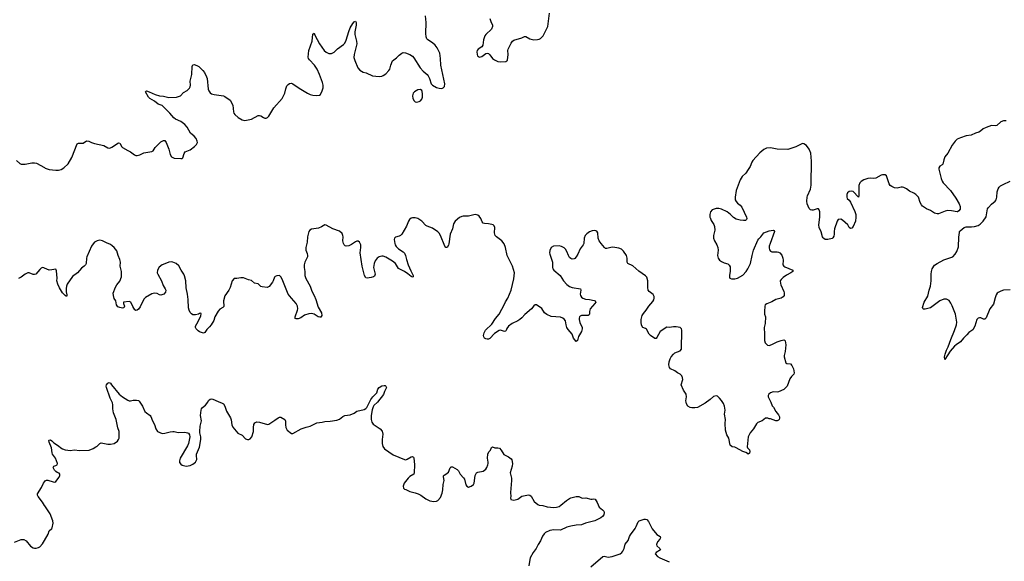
# Model space of a CAD drawing. Header units: inches. Extents: x 1603746 to 1744129, y 385869 to 533836.
# Tile 25 of 105: x 1659627 to 1674421, y 397219 to 405354. Entities that reach past the tile are written whole.
import ezdxf

# ---------------------------------------------------------------- set-up
doc = ezdxf.new("R2010")
doc.units = ezdxf.units.IN
doc.header["$MEASUREMENT"] = 0
for name, color, linetype in [('B6359', 7, 'Continuous'), ('B6369', 7, 'Continuous'), ('B6379', 7, 'Continuous'), ('B6450', 7, 'Continuous'), ('B6460', 7, 'Continuous'), ('B6470', 7, 'Continuous')]:
    doc.layers.add(name, color=color, linetype=linetype)

msp = doc.modelspace()

# ---------------------------------------------------------------- linework, layer by layer
at = {"layer": 'B6359', "color": 6, "elevation": 400}
for points in [[(1660000, 398056), (1659969, 398109), (1659905, 398190), (1659892, 398210), (1659892, 398230), (1659953, 398327), (1659983, 398390), (1660000, 398412)], [(1659550, 397505), (1659650, 397544), (1659690, 397544), (1659724, 397524), (1659787, 397447), (1659830, 397420), (1659850, 397415), (1659875, 397415), (1659910, 397425), (1659930, 397437), (1659970, 397479), (1660000, 397532)]]:
    msp.add_lwpolyline(points, dxfattribs=at)
at = {"layer": 'B6369', "color": 6, "elevation": 400}
for points in [[(1660000, 398412), (1660010, 398425), (1660030, 398436), (1660050, 398438), (1660129, 398411), (1660153, 398407), (1660170, 398418), (1660219, 398481), (1660229, 398510), (1660229, 398529), (1660222, 398542), (1660190, 398553), (1660170, 398567), (1660149, 398589), (1660129, 398630), (1660141, 398650), (1660170, 398657), (1660190, 398669), (1660193, 398690), (1660164, 398770), (1660122, 398830), (1660114, 398850), (1660105, 398925), (1660068, 399010), (1660067, 399033), (1660070, 399038), (1660090, 399042), (1660110, 399030), (1660138, 398998), (1660210, 398952), (1660243, 398923), (1660270, 398906), (1660310, 398893), (1660390, 398881), (1660447, 398893), (1660530, 398884), (1660669, 398890), (1660730, 398914), (1660770, 398936), (1660792, 398950), (1660830, 398990), (1660850, 398998), (1660950, 398979), (1660990, 398976), (1661044, 398990), (1661097, 399023), (1661114, 399046), (1661121, 399070), (1661124, 399170), (1661103, 399223), (1661076, 399350), (1661038, 399450), (1661026, 399510), (1661025, 399570), (1661019, 399599), (1660986, 399670), (1660930, 399830), (1660927, 399850), (1660932, 399870), (1660950, 399895), (1660970, 399905), (1660992, 399892), (1661004, 399870), (1661123, 399730), (1661170, 399690), (1661250, 399638), (1661270, 399628), (1661290, 399628), (1661330, 399639), (1661381, 399641), (1661410, 399635), (1661424, 399624), (1661470, 399550), (1661507, 399470), (1661530, 399447), (1661588, 399408), (1661596, 399396), (1661620, 399330), (1661650, 399276), (1661673, 399210), (1661699, 399170), (1661732, 399152), (1661770, 399140), (1661810, 399143), (1661890, 399165), (1661930, 399170), (1661950, 399170), (1662010, 399154), (1662110, 399160), (1662150, 399150), (1662161, 399141), (1662177, 399117), (1662182, 399090), (1662162, 398990), (1662147, 398953), (1662037, 398770), (1662027, 398727), (1662030, 398702), (1662050, 398676), (1662070, 398664), (1662130, 398648), (1662190, 398659), (1662230, 398677), (1662270, 398707), (1662290, 398750), (1662283, 398810), (1662285, 398830), (1662327, 398933), (1662350, 399050), (1662350, 399090), (1662335, 399150), (1662335, 399170), (1662337, 399250), (1662358, 399330), (1662344, 399410), (1662352, 399490), (1662359, 399510), (1662376, 399530), (1662418, 399562), (1662456, 399610), (1662466, 399634), (1662490, 399654), (1662510, 399660), (1662530, 399656), (1662610, 399617), (1662670, 399596), (1662690, 399583), (1662710, 399551), (1662735, 399475), (1662796, 399376), (1662805, 399345), (1662814, 399270), (1662830, 399233), (1662904, 399144), (1662970, 399111), (1663018, 399058), (1663050, 399046), (1663070, 399048), (1663090, 399058), (1663114, 399086), (1663140, 399170), (1663139, 399230), (1663145, 399275), (1663160, 399300), (1663188, 399312), (1663230, 399310), (1663350, 399276), (1663370, 399279), (1663462, 399338), (1663510, 399376), (1663530, 399384), (1663550, 399383), (1663610, 399348), (1663618, 399338), (1663623, 399323), (1663622, 399270), (1663628, 399230), (1663648, 399190), (1663710, 399136), (1663730, 399136), (1663855, 399210), (1663930, 399235), (1663990, 399248), (1664090, 399300), (1664170, 399308), (1664210, 399320), (1664290, 399322), (1664390, 399338), (1664430, 399355), (1664484, 399396), (1664510, 399409), (1664590, 399421), (1664650, 399445), (1664690, 399472), (1664803, 399497), (1664830, 399513), (1664844, 399530), (1664901, 399650), (1664931, 399689), (1664992, 399748), (1665010, 399806), (1665029, 399830), (1665068, 399852), (1665101, 399859), (1665117, 399857), (1665130, 399850), (1665136, 399830), (1665109, 399771), (1665094, 399726), (1665003, 399610), (1664950, 399560), (1664940, 399540), (1664925, 399495), (1664910, 399410), (1664908, 399348), (1664919, 399310), (1664938, 399278), (1665042, 399210), (1665073, 399173), (1665081, 399130), (1665072, 399048), (1665074, 398990), (1665085, 398945), (1665110, 398906), (1665240, 398820), (1665410, 398746), (1665430, 398744), (1665450, 398752), (1665510, 398788), (1665530, 398795), (1665544, 398784), (1665550, 398772), (1665560, 398670), (1665554, 398546), (1665548, 398530), (1665488, 398492), (1665463, 398470), (1665402, 398390), (1665389, 398349), (1665395, 398315), (1665410, 398301), (1665430, 398296), (1665490, 398269), (1665570, 398249), (1665612, 398232), (1665653, 398210), (1665730, 398155), (1665790, 398126), (1665850, 398115), (1665890, 398120), (1665910, 398133), (1665950, 398179), (1665976, 398244), (1665985, 398290), (1665990, 398370), (1666004, 398430), (1665994, 398490), (1665995, 398505), (1666005, 398515), (1666032, 398528), (1666070, 398559), (1666097, 398623), (1666110, 398637), (1666130, 398639), (1666199, 398599), (1666220, 398580), (1666244, 398530), (1666295, 398475), (1666312, 398450), (1666329, 398369), (1666346, 398346), (1666370, 398333), (1666410, 398345), (1666443, 398370), (1666456, 398390), (1666470, 398510), (1666489, 398550), (1666510, 398559), (1666590, 398571), (1666630, 398602), (1666647, 398630), (1666662, 398670), (1666665, 398690), (1666666, 398710), (1666658, 398770), (1666662, 398830), (1666678, 398862), (1666701, 398890), (1666718, 398930), (1666730, 398938), (1666765, 398925), (1666810, 398924), (1666836, 398916), (1666863, 398890), (1666902, 398822), (1666970, 398790), (1667010, 398759), (1667021, 398741), (1667030, 398690), (1667028, 398650), (1666997, 398550), (1667014, 398470), (1667016, 398430), (1666999, 398250), (1667005, 398190), (1666999, 398170), (1667008, 398148), (1667050, 398136), (1667070, 398141), (1667110, 398153), (1667170, 398195), (1667270, 398219), (1667290, 398213), (1667310, 398195), (1667358, 398118), (1667411, 398070), (1667430, 398061), (1667485, 398055), (1667550, 398037), (1667650, 398027), (1667690, 398030), (1667730, 398043), (1667759, 398061), (1667841, 398130), (1667890, 398160), (1667910, 398171), (1667986, 398190), (1668030, 398190), (1668070, 398171), (1668090, 398166), (1668131, 398171), (1668210, 398151), (1668230, 398151), (1668250, 398158), (1668272, 398150), (1668302, 398102), (1668331, 398030), (1668386, 397990), (1668403, 397970), (1668407, 397950), (1668402, 397918), (1668385, 397890), (1668358, 397870), (1668270, 397825), (1668129, 397791), (1668070, 397767), (1667990, 397762), (1667910, 397748), (1667850, 397731), (1667750, 397688), (1667650, 397692), (1667590, 397680), (1667528, 397650), (1667506, 397630), (1667482, 397598), (1667452, 397528), (1667419, 397470), (1667387, 397413), (1667342, 397350), (1667299, 397270), (1667291, 397248), (1667279, 397150)], [(1670000, 399651), (1669927, 399593), (1669810, 399531), (1669770, 399524), (1669726, 399526), (1669702, 399530), (1669665, 399550), (1669645, 399585), (1669640, 399610), (1669637, 399630), (1669647, 399690), (1669641, 399730), (1669601, 399790), (1669567, 399870), (1669590, 399950), (1669578, 399998), (1669577, 400000)], [(1660000, 397532), (1660054, 397626), (1660070, 397676), (1660109, 397711), (1660116, 397724), (1660132, 397790), (1660125, 397825), (1660087, 397930), (1660004, 398050), (1660000, 398056)], [(1668210, 397137), (1668390, 397293), (1668410, 397295), (1668470, 397283), (1668529, 397289), (1668649, 397330), (1668675, 397350), (1668691, 397370), (1668710, 397410), (1668726, 397474), (1668770, 397531), (1668790, 397590), (1668803, 397617), (1668872, 397710), (1668890, 397741), (1668917, 397810), (1668935, 397825), (1669010, 397850), (1669030, 397853), (1669050, 397847), (1669075, 397815), (1669130, 397707), (1669202, 397622), (1669251, 397590), (1669256, 397570), (1669246, 397550), (1669211, 397510), (1669197, 397470), (1669202, 397450), (1669247, 397410), (1669253, 397390), (1669191, 397350), (1669176, 397330), (1669211, 397290), (1669243, 397270), (1669386, 397210)]]:
    msp.add_lwpolyline(points, dxfattribs=at)
at = {"layer": 'B6379', "color": 6, "elevation": 400}
msp.add_lwpolyline([(1671228, 400000), (1671224, 399996), (1671200, 399960), (1671159, 399850), (1671110, 399798), (1671030, 399764), (1671010, 399760), (1670950, 399762), (1670910, 399750), (1670883, 399730), (1670875, 399710), (1670875, 399690), (1670883, 399670), (1670915, 399610), (1670935, 399555), (1670954, 399534), (1670990, 399470), (1671030, 399418), (1671041, 399390), (1671043, 399370), (1671039, 399350), (1671030, 399339), (1671010, 399329), (1670990, 399329), (1670910, 399358), (1670890, 399358), (1670868, 399368), (1670832, 399368), (1670782, 399330), (1670717, 399303), (1670695, 399285), (1670650, 399210), (1670601, 399150), (1670573, 399090), (1670559, 398939), (1670564, 398924), (1670590, 398891), (1670598, 398870), (1670590, 398842), (1670570, 398829), (1670560, 398840), (1670535, 398855), (1670490, 398870), (1670390, 398925), (1670370, 398934), (1670330, 398939), (1670304, 398964), (1670281, 399070), (1670250, 399119), (1670231, 399190), (1670229, 399289), (1670233, 399350), (1670218, 399430), (1670227, 399490), (1670216, 399550), (1670201, 399590), (1670170, 399636), (1670143, 399670), (1670110, 399701), (1670090, 399705), (1670050, 399692), (1670000, 399651)], dxfattribs=at)
at = {"layer": 'B6450', "color": 6, "elevation": 400}
for points in [[(1659581, 403241), (1659630, 403192), (1659650, 403182), (1659710, 403185), (1659810, 403206), (1659850, 403204), (1659877, 403197), (1660000, 403132)], [(1660000, 401623), (1659990, 401627), (1659970, 401630), (1659950, 401620), (1659930, 401602), (1659869, 401531), (1659850, 401525), (1659830, 401528), (1659770, 401550), (1659750, 401552), (1659710, 401534), (1659650, 401485), (1659610, 401467)]]:
    msp.add_lwpolyline(points, dxfattribs=at)
at = {"layer": 'B6460', "color": 6, "elevation": 400}
for points in [[(1660000, 403132), (1660010, 403126), (1660070, 403105), (1660170, 403093), (1660210, 403095), (1660250, 403105), (1660290, 403127), (1660355, 403190), (1660410, 403286), (1660492, 403488), (1660510, 403500), (1660550, 403497), (1660579, 403501), (1660633, 403533), (1660668, 403528), (1660705, 403510), (1660750, 403495), (1660890, 403463), (1660950, 403429), (1660970, 403424), (1660990, 403427), (1661010, 403437), (1661110, 403502), (1661130, 403499), (1661162, 403442), (1661172, 403432), (1661250, 403389), (1661291, 403371), (1661350, 403326), (1661370, 403316), (1661390, 403314), (1661430, 403324), (1661490, 403354), (1661610, 403372), (1661630, 403385), (1661664, 403436), (1661750, 403518), (1661790, 403539), (1661810, 403538), (1661830, 403511), (1661868, 403410), (1661888, 403328), (1661910, 403293), (1661950, 403275), (1662050, 403267), (1662070, 403270), (1662080, 403280), (1662097, 403343), (1662113, 403367), (1662190, 403398), (1662253, 403447), (1662282, 403478), (1662296, 403510), (1662294, 403530), (1662276, 403570), (1662250, 403603), (1662194, 403650), (1662141, 403741), (1662110, 403780), (1662050, 403827), (1661970, 403862), (1661942, 403882), (1661881, 403950), (1661770, 404063), (1661707, 404087), (1661650, 404130), (1661583, 404170), (1661564, 404190), (1661516, 404270), (1661530, 404284), (1661570, 404271), (1661662, 404230), (1661727, 404210), (1661790, 404203), (1661870, 404184), (1661982, 404190), (1662043, 404210), (1662090, 404259), (1662144, 404290), (1662176, 404324), (1662190, 404345), (1662194, 404370), (1662190, 404430), (1662214, 404530), (1662218, 404650), (1662230, 404677), (1662250, 404682), (1662290, 404667), (1662318, 404650), (1662379, 404590), (1662402, 404562), (1662435, 404495), (1662443, 404470), (1662459, 404310), (1662470, 404284), (1662490, 404256), (1662510, 404242), (1662550, 404228), (1662690, 404212), (1662710, 404202), (1662790, 404146), (1662830, 404070), (1662837, 403970), (1662844, 403950), (1662858, 403930), (1662907, 403887), (1662970, 403852), (1663010, 403842), (1663110, 403862), (1663210, 403914), (1663230, 403915), (1663250, 403910), (1663290, 403884), (1663310, 403876), (1663330, 403876), (1663350, 403884), (1663370, 403903), (1663447, 404030), (1663570, 404170), (1663609, 404250), (1663625, 404315), (1663642, 404358), (1663659, 404381), (1663683, 404397), (1663710, 404398), (1663730, 404390), (1663825, 404325), (1663949, 404249), (1663990, 404230), (1664030, 404218), (1664086, 404214), (1664130, 404218), (1664148, 404232), (1664174, 404286), (1664186, 404330), (1664189, 404370), (1664179, 404410), (1664134, 404530), (1664095, 404610), (1664054, 404670), (1663980, 404750), (1663968, 404770), (1663963, 404790), (1663972, 404890), (1664023, 405030), (1664030, 405138), (1664050, 405153), (1664059, 405119), (1664130, 404990), (1664204, 404890), (1664230, 404867), (1664270, 404846), (1664310, 404847), (1664350, 404868), (1664403, 404917), (1664490, 404980), (1664510, 405003), (1664533, 405047), (1664570, 405177), (1664590, 405230), (1664630, 405294), (1664650, 405320), (1664670, 405333), (1664682, 405310), (1664684, 405270), (1664663, 405170), (1664663, 405130), (1664689, 405029), (1664693, 404990), (1664653, 404830), (1664648, 404788), (1664660, 404740), (1664709, 404630), (1664737, 404597), (1664788, 404568), (1664834, 404554), (1664930, 404512), (1665030, 404502), (1665070, 404505), (1665090, 404513), (1665130, 404541), (1665173, 404590), (1665186, 404610), (1665203, 404670), (1665230, 404735), (1665290, 404783), (1665330, 404823), (1665370, 404852), (1665390, 404859), (1665424, 404856), (1665490, 404832), (1665527, 404807), (1665550, 404782), (1665644, 404630), (1665690, 404580), (1665750, 404532), (1665766, 404510), (1665786, 404470), (1665811, 404391), (1665830, 404370), (1665890, 404335), (1665930, 404323), (1665970, 404321), (1665991, 404329), (1666008, 404352), (1666013, 404390), (1665953, 404670), (1665950, 404770), (1665937, 404850), (1665900, 404930), (1665870, 404972), (1665830, 405008), (1665758, 405050), (1665746, 405066), (1665734, 405094), (1665728, 405148), (1665732, 405310), (1665725, 405410)], [(1666691, 405370), (1666704, 405324), (1666729, 405270), (1666730, 405249), (1666714, 405210), (1666632, 405130), (1666618, 405110), (1666596, 405050), (1666586, 404970), (1666572, 404948), (1666515, 404910), (1666500, 404890), (1666493, 404870), (1666498, 404830), (1666507, 404810), (1666520, 404800), (1666530, 404793), (1666550, 404794), (1666570, 404802), (1666630, 404846), (1666650, 404849), (1666670, 404844), (1666690, 404826), (1666733, 404773), (1666760, 404750), (1666810, 404727), (1666858, 404722), (1666932, 404728), (1666945, 404735), (1666955, 404745), (1666965, 404830), (1666962, 404890), (1666967, 404913), (1667010, 405002), (1667030, 405033), (1667050, 405048), (1667170, 405081), (1667210, 405102), (1667230, 405103), (1667290, 405065), (1667350, 405053), (1667405, 405055), (1667430, 405061), (1667450, 405073), (1667490, 405113), (1667564, 405250), (1667588, 405450)], [(1669577, 400000), (1669571, 400011), (1669550, 400029), (1669510, 400050), (1669470, 400081), (1669404, 400110), (1669390, 400130), (1669381, 400170), (1669386, 400214), (1669401, 400259), (1669417, 400290), (1669449, 400330), (1669472, 400350), (1669550, 400379), (1669570, 400407), (1669574, 400690), (1669568, 400710), (1669550, 400728), (1669490, 400741), (1669450, 400742), (1669390, 400730), (1669350, 400733), (1669248, 400672), (1669201, 400579), (1669190, 400565), (1669170, 400563), (1669104, 400610), (1669084, 400630), (1669045, 400705), (1669030, 400715), (1668988, 400730), (1668967, 400767), (1668963, 400810), (1668965, 400850), (1668982, 400910), (1668999, 400941), (1669039, 400990), (1669078, 401050), (1669141, 401119), (1669155, 401145), (1669159, 401170), (1669158, 401198), (1669146, 401226), (1669086, 401270), (1669070, 401290), (1669063, 401330), (1669065, 401430), (1669050, 401484), (1669030, 401506), (1668930, 401575), (1668839, 401659), (1668763, 401690), (1668752, 401710), (1668755, 401770), (1668744, 401810), (1668699, 401879), (1668670, 401907), (1668630, 401924), (1668570, 401934), (1668530, 401935), (1668450, 401917), (1668430, 401919), (1668413, 401933), (1668362, 401990), (1668334, 402030), (1668319, 402070), (1668312, 402152), (1668296, 402176), (1668270, 402188), (1668230, 402183), (1668190, 402165), (1668150, 402136), (1668125, 402110), (1668109, 402070), (1668105, 401990), (1668095, 401970), (1668050, 401913), (1668013, 401830), (1667990, 401791), (1667970, 401768), (1667958, 401762), (1667930, 401759), (1667910, 401766), (1667890, 401781), (1667871, 401810), (1667849, 401870), (1667830, 401905), (1667809, 401929), (1667770, 401949), (1667730, 401955), (1667649, 401951), (1667610, 401930), (1667592, 401888), (1667588, 401850), (1667591, 401830), (1667632, 401710), (1667630, 401630), (1667637, 401610), (1667652, 401590), (1667747, 401510), (1667797, 401430), (1667850, 401377), (1667890, 401345), (1667930, 401332), (1668052, 401312), (1668057, 401290), (1668050, 401230), (1668055, 401210), (1668068, 401188), (1668089, 401170), (1668130, 401154), (1668190, 401150), (1668256, 401137), (1668275, 401130), (1668279, 401119), (1668282, 401110), (1668270, 401090), (1668199, 401010), (1668189, 400970), (1668188, 400932), (1668181, 400919), (1668168, 400912), (1668070, 400913), (1668050, 400902), (1668040, 400890), (1668033, 400870), (1668031, 400850), (1668044, 400804), (1668076, 400730), (1668077, 400710), (1668067, 400670), (1668025, 400595), (1668007, 400533), (1667990, 400519), (1667948, 400570), (1667930, 400630), (1667870, 400700), (1667850, 400730), (1667836, 400770), (1667829, 400829), (1667810, 400858), (1667790, 400871), (1667750, 400885), (1667610, 400896), (1667546, 400926), (1667513, 400950), (1667470, 401015), (1667390, 401073), (1667370, 401069), (1667350, 401055), (1667316, 401010), (1667215, 400925), (1667170, 400876), (1667139, 400850), (1667110, 400830), (1667028, 400790), (1666969, 400751), (1666946, 400714), (1666936, 400684), (1666926, 400674), (1666910, 400670), (1666850, 400688), (1666830, 400685), (1666761, 400639), (1666690, 400566), (1666670, 400556), (1666650, 400555), (1666630, 400560), (1666612, 400572), (1666602, 400590), (1666598, 400610), (1666607, 400650), (1666625, 400690), (1666719, 400781), (1666775, 400865), (1666829, 400930), (1666910, 401082), (1666924, 401116), (1666960, 401170), (1667009, 401291), (1667050, 401461), (1667060, 401550), (1667031, 401650), (1666950, 401810), (1666927, 401930), (1666906, 401986), (1666870, 402031), (1666790, 402090), (1666772, 402112), (1666763, 402150), (1666766, 402230), (1666757, 402257), (1666742, 402270), (1666719, 402279), (1666670, 402288), (1666610, 402293), (1666590, 402299), (1666576, 402316), (1666555, 402370), (1666530, 402404), (1666510, 402419), (1666470, 402428), (1666370, 402401), (1666290, 402404), (1666270, 402400), (1666235, 402385), (1666168, 402330), (1666147, 402290), (1666132, 402210), (1666094, 402130), (1666075, 401985), (1666070, 401965), (1666050, 401933), (1666030, 401932), (1666013, 401953), (1665950, 402110), (1665930, 402148), (1665910, 402168), (1665830, 402221), (1665750, 402250), (1665730, 402262), (1665668, 402330), (1665610, 402368), (1665570, 402379), (1665530, 402380), (1665508, 402372), (1665486, 402354), (1665469, 402330), (1665440, 402250), (1665370, 402132), (1665350, 402114), (1665330, 402104), (1665272, 402088), (1665257, 402070), (1665255, 402050), (1665261, 401990), (1665268, 401970), (1665285, 401945), (1665316, 401910), (1665390, 401867), (1665410, 401845), (1665425, 401810), (1665439, 401750), (1665466, 401670), (1665502, 401582), (1665540, 401510), (1665539, 401490), (1665530, 401486), (1665510, 401494), (1665459, 401539), (1665411, 401571), (1665370, 401593), (1665316, 401616), (1665275, 401690), (1665230, 401728), (1665130, 401789), (1665090, 401802), (1665070, 401804), (1665030, 401793), (1664996, 401770), (1664970, 401734), (1664951, 401690), (1664942, 401630), (1664966, 401530), (1664958, 401502), (1664941, 401490), (1664910, 401481), (1664850, 401470), (1664830, 401476), (1664806, 401510), (1664790, 401590), (1664771, 401651), (1664745, 401850), (1664754, 401930), (1664753, 401970), (1664730, 402012), (1664710, 402026), (1664690, 402028), (1664670, 402019), (1664610, 401976), (1664570, 401956), (1664530, 401950), (1664516, 401956), (1664500, 401970), (1664490, 401993), (1664484, 402030), (1664487, 402090), (1664484, 402110), (1664470, 402140), (1664430, 402175), (1664330, 402214), (1664230, 402269), (1664210, 402270), (1664160, 402240), (1664116, 402224), (1664010, 402205), (1663985, 402190), (1663969, 402170), (1663953, 402090), (1663946, 402010), (1663924, 401930), (1663926, 401890), (1663944, 401844), (1663951, 401810), (1663949, 401790), (1663910, 401710), (1663900, 401670), (1663901, 401630), (1663912, 401570), (1663913, 401510), (1663924, 401464), (1663989, 401350), (1664014, 401274), (1664052, 401210), (1664076, 401150), (1664110, 401037), (1664164, 400950), (1664166, 400910), (1664154, 400886), (1664136, 400884), (1664110, 400889), (1664050, 400930), (1664010, 400942), (1663970, 400936), (1663904, 400916), (1663850, 400877), (1663810, 400860), (1663779, 400859), (1663766, 400866), (1663767, 400890), (1663803, 400990), (1663807, 401010), (1663803, 401050), (1663781, 401090), (1663709, 401171), (1663663, 401230), (1663570, 401458), (1663550, 401492), (1663530, 401509), (1663490, 401507), (1663464, 401496), (1663455, 401485), (1663437, 401430), (1663424, 401410), (1663374, 401346), (1663347, 401333), (1663270, 401339), (1663250, 401344), (1663210, 401386), (1663156, 401396), (1663110, 401435), (1663065, 401445), (1662990, 401475), (1662950, 401477), (1662890, 401464), (1662850, 401464), (1662821, 401430), (1662787, 401330), (1662769, 401291), (1662710, 401206), (1662691, 401130), (1662694, 401046), (1662680, 401030), (1662634, 401006), (1662610, 400976), (1662559, 400890), (1662544, 400836), (1662505, 400770), (1662481, 400739), (1662440, 400700), (1662410, 400653), (1662390, 400645), (1662330, 400666), (1662310, 400679), (1662277, 400710), (1662269, 400730), (1662269, 400750), (1662310, 400821), (1662350, 400905), (1662356, 400936), (1662350, 400948), (1662330, 400942), (1662311, 400929), (1662270, 400919), (1662250, 400919), (1662230, 400922), (1662210, 400934), (1662190, 400955), (1662173, 400990), (1662164, 401024), (1662159, 401150), (1662148, 401230), (1662128, 401328), (1662123, 401430), (1662105, 401505), (1662094, 401530), (1662053, 401590), (1662017, 401657), (1661980, 401690), (1661930, 401712), (1661904, 401716), (1661870, 401714), (1661810, 401686), (1661768, 401672), (1661724, 401636), (1661697, 401590), (1661694, 401550), (1661700, 401530), (1661756, 401430), (1661782, 401362), (1661813, 401310), (1661821, 401290), (1661818, 401262), (1661791, 401230), (1661750, 401217), (1661730, 401219), (1661690, 401240), (1661650, 401247), (1661610, 401234), (1661517, 401183), (1661490, 401155), (1661437, 401043), (1661410, 401005), (1661390, 400990), (1661370, 400986), (1661357, 400997), (1661325, 401045), (1661295, 401110), (1661270, 401121), (1661187, 401110), (1661188, 401090), (1661200, 401050), (1661190, 401027), (1661170, 401023), (1661150, 401026), (1661130, 401030), (1661103, 401043), (1661080, 401070), (1661071, 401130), (1661045, 401165), (1661035, 401210), (1661032, 401248), (1661065, 401335), (1661087, 401370), (1661130, 401424), (1661155, 401490), (1661157, 401570), (1661135, 401650), (1661140, 401710), (1661134, 401750), (1661107, 401810), (1661084, 401884), (1661048, 401930), (1661018, 401958), (1660990, 401978), (1660930, 402001), (1660870, 402033), (1660830, 402041), (1660790, 402034), (1660750, 402010), (1660730, 401989), (1660705, 401950), (1660636, 401790), (1660631, 401770), (1660628, 401692), (1660617, 401670), (1660595, 401650), (1660556, 401624), (1660495, 401550), (1660422, 401498), (1660339, 401381), (1660328, 401352), (1660323, 401317), (1660327, 401267), (1660337, 401223), (1660336, 401204), (1660330, 401197), (1660310, 401210), (1660270, 401251), (1660225, 401325), (1660199, 401379), (1660187, 401430), (1660189, 401470), (1660181, 401581), (1660170, 401609), (1660110, 401595), (1660070, 401592), (1660000, 401623)], [(1670000, 402449), (1669994, 402430), (1669994, 402410), (1669997, 402390), (1670000, 402383)]]:
    msp.add_lwpolyline(points, dxfattribs=at)
msp.add_lwpolyline([(1665650, 404305), (1665610, 404298), (1665560, 404270), (1665541, 404250), (1665529, 404210), (1665534, 404170), (1665553, 404133), (1665570, 404120), (1665590, 404116), (1665630, 404123), (1665650, 404135), (1665670, 404158), (1665680, 404190), (1665681, 404241), (1665676, 404276), (1665669, 404290)], close=True, dxfattribs=at)
at = {"layer": 'B6470', "color": 6, "elevation": 400}
for points in [[(1674450, 403836), (1674410, 403835), (1674370, 403818), (1674310, 403763), (1674290, 403758), (1674230, 403762), (1674150, 403735), (1674105, 403715), (1674062, 403678), (1674036, 403664), (1673990, 403650), (1673921, 403619), (1673850, 403607), (1673760, 403580), (1673710, 403557), (1673681, 403530), (1673638, 403470), (1673572, 403350), (1673527, 403293), (1673510, 403250), (1673495, 403185), (1673487, 403173), (1673450, 403155), (1673438, 403130), (1673436, 403110), (1673470, 402970), (1673485, 402930), (1673504, 402904), (1673610, 402788), (1673693, 402673), (1673740, 402590), (1673755, 402550), (1673755, 402510), (1673737, 402483), (1673718, 402470), (1673710, 402467), (1673625, 402485), (1673570, 402488), (1673530, 402478), (1673430, 402440), (1673410, 402436), (1673370, 402446), (1673310, 402487), (1673250, 402515), (1673193, 402553), (1673175, 402575), (1673155, 402610), (1673130, 402690), (1673090, 402730), (1673060, 402750), (1672998, 402778), (1672950, 402812), (1672910, 402834), (1672890, 402839), (1672870, 402837), (1672810, 402823), (1672770, 402830), (1672730, 402846), (1672705, 402865), (1672690, 402890), (1672650, 403009), (1672630, 403023), (1672590, 403023), (1672570, 403017), (1672490, 402975), (1672450, 402967), (1672410, 402973), (1672370, 402970), (1672310, 402948), (1672270, 402925), (1672250, 402903), (1672235, 402865), (1672237, 402710), (1672230, 402690), (1672150, 402771), (1672130, 402779), (1672090, 402771), (1672067, 402753), (1672054, 402730), (1672053, 402690), (1672062, 402670), (1672090, 402642), (1672111, 402611), (1672175, 402475), (1672189, 402430), (1672191, 402390), (1672183, 402330), (1672152, 402248), (1672130, 402224), (1672110, 402219), (1672090, 402234), (1672068, 402270), (1672030, 402310), (1671990, 402345), (1671964, 402356), (1671925, 402355), (1671910, 402329), (1671870, 402210), (1671864, 402170), (1671866, 402130), (1671859, 402101), (1671843, 402077), (1671832, 402068), (1671770, 402052), (1671730, 402054), (1671710, 402065), (1671698, 402078), (1671690, 402093), (1671669, 402169), (1671641, 402230), (1671636, 402270), (1671648, 402390), (1671647, 402467), (1671639, 402499), (1671630, 402512), (1671610, 402514), (1671550, 402493), (1671530, 402491), (1671510, 402500), (1671490, 402520), (1671472, 402552), (1671459, 402590), (1671454, 402630), (1671458, 402690), (1671463, 402710), (1671510, 402810), (1671521, 402870), (1671518, 402990), (1671525, 403125), (1671522, 403230), (1671512, 403350), (1671490, 403410), (1671450, 403463), (1671410, 403490), (1671390, 403492), (1671359, 403481), (1671290, 403446), (1671170, 403405), (1671010, 403410), (1670910, 403430), (1670850, 403423), (1670810, 403403), (1670746, 403354), (1670643, 403237), (1670627, 403213), (1670601, 403150), (1670570, 403102), (1670535, 403050), (1670484, 402996), (1670450, 402949), (1670393, 402790), (1670377, 402690), (1670379, 402650), (1670390, 402625), (1670410, 402600), (1670452, 402570), (1670476, 402536), (1670546, 402390), (1670553, 402370), (1670548, 402352), (1670530, 402340), (1670503, 402337), (1670450, 402342), (1670390, 402360), (1670350, 402382), (1670305, 402430), (1670256, 402470), (1670170, 402509), (1670130, 402516), (1670090, 402516), (1670030, 402496), (1670006, 402470), (1670000, 402449)], [(1674510, 401295), (1674410, 401289), (1674370, 401278), (1674330, 401258), (1674315, 401245), (1674298, 401222), (1674282, 401178), (1674259, 401081), (1674204, 401010), (1674150, 400875), (1674130, 400855), (1674110, 400855), (1674070, 400874), (1674050, 400877), (1674030, 400873), (1674018, 400862), (1674008, 400850), (1673978, 400750), (1673950, 400696), (1673890, 400656), (1673860, 400620), (1673808, 400572), (1673764, 400516), (1673695, 400470), (1673672, 400450), (1673606, 400374), (1673529, 400250), (1673521, 400290), (1673530, 400330), (1673552, 400390), (1673579, 400441), (1673616, 400550), (1673670, 400683), (1673701, 400770), (1673706, 400810), (1673687, 400930), (1673638, 401058), (1673618, 401098), (1673590, 401135), (1673550, 401155), (1673510, 401157), (1673450, 401130), (1673310, 401026), (1673230, 401005), (1673207, 401007), (1673196, 401016), (1673190, 401032), (1673214, 401110), (1673270, 401200), (1673291, 401289), (1673311, 401350), (1673320, 401430), (1673320, 401530), (1673325, 401570), (1673338, 401610), (1673370, 401665), (1673410, 401693), (1673510, 401747), (1673646, 401794), (1673684, 401830), (1673708, 401872), (1673730, 401942), (1673735, 402085), (1673745, 402155), (1673749, 402170), (1673759, 402181), (1673819, 402230), (1673850, 402243), (1673930, 402243), (1673972, 402248), (1674030, 402264), (1674058, 402282), (1674105, 402330), (1674146, 402394), (1674169, 402511), (1674185, 402535), (1674230, 402583), (1674284, 402630), (1674297, 402650), (1674308, 402690), (1674314, 402770), (1674327, 402813), (1674342, 402838), (1674364, 402856), (1674403, 402877), (1674510, 402929)], [(1670000, 402383), (1670018, 402338), (1670057, 402277), (1670068, 402248), (1670070, 402190), (1670051, 402110), (1670051, 402070), (1670065, 402030), (1670100, 401970), (1670115, 401930), (1670119, 401890), (1670113, 401810), (1670123, 401770), (1670142, 401742), (1670170, 401722), (1670210, 401704), (1670267, 401687), (1670289, 401669), (1670300, 401640), (1670304, 401610), (1670304, 401576), (1670290, 401510), (1670290, 401485), (1670297, 401470), (1670321, 401461), (1670370, 401459), (1670410, 401470), (1670490, 401517), (1670541, 401570), (1670569, 401610), (1670607, 401690), (1670630, 401810), (1670653, 401890), (1670717, 402043), (1670730, 402062), (1670760, 402090), (1670790, 402134), (1670810, 402150), (1670890, 402180), (1670950, 402191), (1670965, 402185), (1670970, 402170), (1670901, 401990), (1670890, 401950), (1670889, 401929), (1670895, 401895), (1670910, 401875), (1670930, 401865), (1671010, 401869), (1671030, 401864), (1671050, 401850), (1671077, 401817), (1671093, 401773), (1671097, 401743), (1671093, 401670), (1671108, 401650), (1671121, 401641), (1671243, 401590), (1671243, 401570), (1671215, 401550), (1671150, 401518), (1671098, 401482), (1671067, 401453), (1671054, 401430), (1671056, 401390), (1671062, 401370), (1671110, 401271), (1671115, 401250), (1671111, 401210), (1671098, 401190), (1671070, 401172), (1670990, 401153), (1670930, 401115), (1670852, 401088), (1670828, 401070), (1670822, 401050), (1670816, 400970), (1670819, 400930), (1670832, 400890), (1670826, 400790), (1670813, 400730), (1670820, 400630), (1670817, 400537), (1670830, 400501), (1670843, 400483), (1670865, 400465), (1670890, 400462), (1670930, 400473), (1671007, 400513), (1671070, 400536), (1671110, 400547), (1671120, 400540), (1671128, 400528), (1671138, 400470), (1671126, 400370), (1671111, 400310), (1671111, 400290), (1671140, 400200), (1671151, 400191), (1671210, 400185), (1671230, 400158), (1671252, 400112), (1671265, 400050), (1671256, 400030), (1671228, 400000)]]:
    msp.add_lwpolyline(points, dxfattribs=at)

doc.saveas('drawing.dxf')
